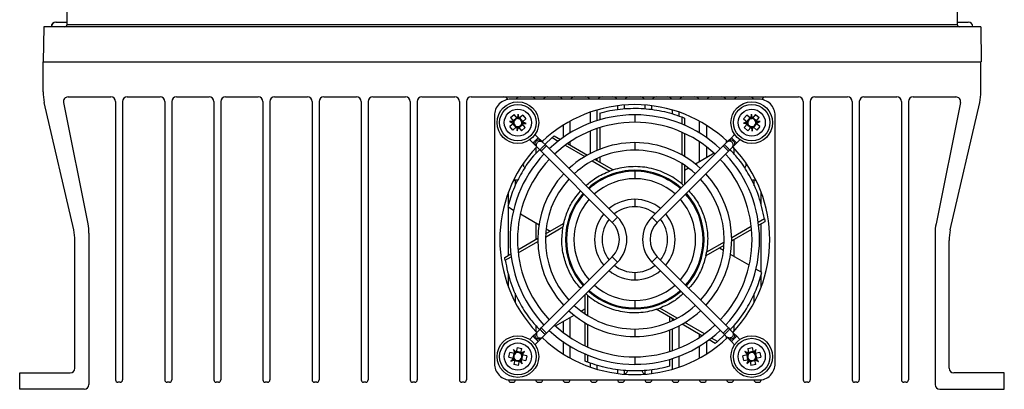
# Model space of a CAD drawing. Header units: millimetres. Extents: x 15336 to 16492, y 10123 to 11383.
# Tile 8 of 71: x 15911 to 16121, y 10310 to 10389. Entities that reach past the tile are written whole.
import ezdxf

# ---------------------------------------------------------------- set-up
doc = ezdxf.new("R2010")
doc.units = ezdxf.units.MM

msp = doc.modelspace()

# ---------------------------------------------------------------- linework, layer by layer
at = {"color": 7, "linetype": 'Continuous', "lineweight": 25}
for p, q in [((15920.94, 10387.8), (15922.62, 10484.03)), ((16109.56, 10484.03), (16111.24, 10387.8)), ((15918.55, 10388.31), (15918.59, 10388.31)), ((15918.59, 10388.31), (15920.94, 10388.31)), ((16111.24, 10388.31), (16113.59, 10388.31)), ((15915.93, 10387.31), (15915.8, 10379.81)), ((16116.25, 10387.31), (15915.93, 10387.31)), ((15920.94, 10387.8), (16111.24, 10387.8)), ((16116.25, 10387.31), (16116.38, 10379.81)), ((15915.8, 10379.81), (16116.3, 10379.81)), ((15915.8, 10373.36), (15915.8, 10379.81)), ((16116.38, 10379.81), (16116.3, 10379.81)), ((16116.3, 10373.36), (16116.3, 10379.81)), ((15921.13, 10372.31), (15930.3, 10372.31)), ((15933.8, 10372.31), (15940.8, 10372.31)), ((15944.3, 10372.31), (15951.3, 10372.31)), ((15954.8, 10372.31), (15961.8, 10372.31)), ((15965.3, 10372.31), (15972.3, 10372.31)), ((15975.8, 10372.31), (15982.8, 10372.31)), ((15986.3, 10372.31), (15993.3, 10372.31)), ((15996.8, 10372.31), (16003.8, 10372.31)), ((16007.3, 10372.31), (16077.3, 10372.31)), ((16068.84, 10371.82), (16015.76, 10371.82)), ((16080.8, 10372.31), (16087.8, 10372.31)), ((16091.3, 10372.31), (16098.3, 10372.31)), ((16101.8, 10372.31), (16110.96, 10372.31)), ((15922.34, 10343.88), (15916.05, 10371.11)), ((15920.15, 10371.11), (15925.4, 10345.18)), ((15931.3, 10371.31), (15931.3, 10311.81)), ((15932.8, 10371.31), (15932.8, 10311.81)), ((15941.8, 10371.31), (15941.8, 10311.81)), ((15943.3, 10371.31), (15943.3, 10311.81)), ((15952.3, 10371.31), (15952.3, 10311.81)), ((15953.8, 10371.31), (15953.8, 10311.81)), ((15962.8, 10371.31), (15962.8, 10311.81)), ((15964.3, 10371.31), (15964.3, 10311.81)), ((15973.3, 10371.31), (15973.3, 10311.81)), ((15974.8, 10371.31), (15974.8, 10311.81)), ((15983.8, 10371.31), (15983.8, 10311.81)), ((15985.3, 10371.31), (15985.3, 10311.81)), ((15994.3, 10371.31), (15994.3, 10311.81)), ((15995.8, 10371.31), (15995.8, 10311.81)), ((16004.8, 10371.31), (16004.8, 10311.81)), ((16006.3, 10371.31), (16006.3, 10311.81)), ((16034.29, 10367.25), (16034.29, 10369.53)), ((16038.62, 10370.43), (16038.62, 10369.64)), ((16040.12, 10369.73), (16040.12, 10370.58)), ((16044.45, 10370.58), (16044.45, 10369.69)), ((16045.95, 10369.55), (16045.95, 10370.43)), ((16050.28, 10369.54), (16050.28, 10368.61)), ((16078.3, 10371.31), (16078.3, 10311.81)), ((16079.8, 10371.31), (16079.8, 10311.81)), ((16088.8, 10371.31), (16088.8, 10311.81)), ((16090.3, 10371.31), (16090.3, 10311.81)), ((16099.3, 10371.31), (16099.3, 10311.81)), ((16100.8, 10371.31), (16100.8, 10311.81)), ((16111.94, 10371.11), (16106.7, 10345.18)), ((16109.75, 10343.88), (16116.04, 10371.11)), ((16012.29, 10368.35), (16012.29, 10315.27)), ((16015.7, 10367.88), (16016.48, 10368.55)), ((16015.7, 10367.88), (16016.37, 10367.1)), ((16017.05, 10367.89), (16016.27, 10367.22)), ((16017.15, 10367.77), (16016.48, 10368.55)), ((16017.36, 10368.6), (16017.15, 10367.77)), ((16017.36, 10367.72), (16017.36, 10368.6)), ((16017.59, 10367.74), (16017.36, 10368.6)), ((16018.36, 10368.41), (16017.59, 10367.74)), ((16018.38, 10367.06), (16017.71, 10367.84)), ((16018.26, 10366.96), (16019.03, 10367.63)), ((16018.36, 10368.41), (16019.03, 10367.63)), ((16028.46, 10364.6), (16028.46, 10367.13)), ((16032.79, 10369.05), (16032.79, 10366.72)), ((16034.82, 10368.87), (16034.82, 10367.41)), ((16042.3, 10368.48), (16042.3, 10366.88)), ((16051.78, 10368.19), (16051.78, 10369.06)), ((16052.33, 10368.03), (16052.33, 10366.52)), ((16052.9, 10367.8), (16052.9, 10366.28)), ((16056.11, 10364.62), (16056.11, 10367.14)), ((16065.56, 10367.63), (16066.23, 10368.41)), ((16065.56, 10367.63), (16066.34, 10366.96)), ((16066.89, 10367.84), (16066.22, 10367.06)), ((16067.01, 10367.74), (16066.23, 10368.41)), ((16067.24, 10368.6), (16067.01, 10367.74)), ((16067.23, 10367.72), (16067.24, 10368.6)), ((16067.45, 10367.77), (16067.24, 10368.6)), ((16068.11, 10368.55), (16067.45, 10367.77)), ((16068.33, 10367.22), (16067.55, 10367.89)), ((16068.11, 10368.55), (16068.89, 10367.88)), ((16068.23, 10367.1), (16068.89, 10367.88)), ((16072.3, 10315.27), (16072.3, 10368.35)), ((16016.37, 10367.1), (16015.52, 10367.02)), ((16015.52, 10367.02), (16016.34, 10366.66)), ((16016.39, 10366.88), (16015.52, 10367.02)), ((16016.34, 10366.66), (16015.56, 10366)), ((16016.23, 10365.22), (16015.56, 10366)), ((16016.22, 10366.56), (16016.89, 10365.78)), ((16016.23, 10365.22), (16017.01, 10365.88)), ((16017.01, 10365.88), (16017.15, 10365.03)), ((16017.23, 10365.91), (16017.15, 10365.03)), ((16017.15, 10365.03), (16017.45, 10365.85)), ((16017.45, 10365.85), (16018.11, 10365.08)), ((16017.55, 10365.73), (16018.33, 10366.4)), ((16018.89, 10365.75), (16018.11, 10365.08)), ((16018.2, 10366.74), (16019.08, 10366.61)), ((16018.23, 10366.52), (16019.08, 10366.61)), ((16018.89, 10365.75), (16018.23, 10366.52)), ((16019.08, 10366.61), (16018.26, 10366.96)), ((16026.96, 10366.25), (16026.96, 10363.62)), ((16034.29, 10360.92), (16034.29, 10365.56)), ((16034.82, 10365.74), (16034.82, 10361.13)), ((16057.61, 10366.27), (16057.61, 10363.64)), ((16066.34, 10366.96), (16065.51, 10366.7)), ((16066.39, 10366.75), (16065.51, 10366.7)), ((16065.51, 10366.7), (16066.37, 10366.52)), ((16066.37, 10366.52), (16065.7, 10365.75)), ((16066.48, 10365.08), (16065.7, 10365.75)), ((16066.27, 10366.4), (16067.05, 10365.73)), ((16066.48, 10365.08), (16067.15, 10365.85)), ((16067.15, 10365.85), (16067.36, 10365.02)), ((16067.36, 10365.91), (16067.36, 10365.02)), ((16067.36, 10365.02), (16067.59, 10365.88)), ((16067.59, 10365.88), (16068.36, 10365.22)), ((16067.71, 10365.78), (16068.38, 10366.56)), ((16068.2, 10366.88), (16069.08, 10367.02)), ((16069.08, 10367.02), (16068.23, 10367.1)), ((16068.26, 10366.66), (16069.08, 10367.02)), ((16069.03, 10366), (16068.26, 10366.66)), ((16069.03, 10366), (16068.36, 10365.22)), ((16020.52, 10362.46), (16019.83, 10363.15)), ((16020.96, 10364.28), (16021.65, 10363.59)), ((16021.65, 10363.59), (16022.33, 10362.91)), ((16022.63, 10362.61), (16022.63, 10362.92)), ((16024.61, 10363.61), (16023.1, 10362.14)), ((16024.61, 10363.61), (16025.92, 10362.85)), ((16025.09, 10363.99), (16026.41, 10363.23)), ((16032.79, 10365), (16032.79, 10360.22)), ((16052.33, 10364.78), (16052.33, 10359.94)), ((16052.9, 10364.52), (16052.9, 10359.61)), ((16061.94, 10362.58), (16061.94, 10362.95)), ((16062.94, 10363.59), (16062.27, 10362.91)), ((16062.94, 10363.59), (16063.64, 10364.28)), ((16064.77, 10363.15), (16064.08, 10362.46)), ((16021.2, 10361.78), (16020.52, 10362.46)), ((16021.13, 10361.41), (16021.13, 10360.23)), ((16021.47, 10361.51), (16021.2, 10361.78)), ((16022.06, 10360.92), (16021.47, 10361.51)), ((16022.29, 10360.69), (16022.06, 10360.92)), ((16023.42, 10361.82), (16022.29, 10360.69)), ((16022.33, 10362.91), (16022.6, 10362.64)), ((16022.6, 10362.64), (16023.19, 10362.05)), ((16023.19, 10362.05), (16023.42, 10361.82)), ((16023.42, 10361.82), (16038.62, 10346.62)), ((16027.42, 10361.98), (16031.62, 10359.56)), ((16027.93, 10362.35), (16032.19, 10359.89)), ((16028.46, 10362.05), (16028.46, 10362.71)), ((16042.3, 10362.53), (16042.3, 10360.93)), ((16045.97, 10346.62), (16061.18, 10361.82)), ((16056.11, 10358.42), (16056.11, 10362.73)), ((16057.61, 10361.66), (16057.61, 10359.29)), ((16061.18, 10361.82), (16061.41, 10362.05)), ((16062.31, 10360.69), (16061.18, 10361.82)), ((16062, 10362.64), (16061.41, 10362.05)), ((16062, 10362.64), (16062.27, 10362.91)), ((16062.54, 10360.92), (16062.31, 10360.69)), ((16062.54, 10360.92), (16063.13, 10361.51)), ((16063.4, 10361.78), (16063.13, 10361.51)), ((16063.4, 10361.78), (16064.08, 10362.46)), ((16063.44, 10361.44), (16063.44, 10360.18)), ((16037.49, 10345.49), (16022.29, 10360.69)), ((16033.83, 10358.95), (16037.7, 10356.71)), ((16034.29, 10358.68), (16034.29, 10359.17)), ((16034.82, 10359.4), (16034.82, 10358.37)), ((16062.31, 10360.69), (16047.11, 10345.49)), ((16059.28, 10360.25), (16055.29, 10357.95)), ((16033.22, 10358.63), (16036.97, 10356.47)), ((16052.33, 10358.09), (16052.33, 10353.75)), ((16052.9, 10357.72), (16052.9, 10353.55)), ((16053.79, 10357.08), (16052.9, 10356.57)), ((16016.8, 10353.42), (16016.8, 10354.55)), ((16042.3, 10356.42), (16042.3, 10354.82)), ((16067.8, 10353.28), (16067.8, 10354.55)), ((16015.3, 10349.37), (16015.3, 10351.98)), ((16042.3, 10350.42), (16042.3, 10348.82)), ((16069.3, 10349.09), (16069.3, 10351.98)), ((16015.13, 10348.86), (16016.39, 10348.13)), ((16015.3, 10338.47), (16015.3, 10348.77)), ((16017.84, 10347.3), (16021.83, 10345)), ((16037.49, 10345.49), (16038.62, 10346.62)), ((16045.97, 10346.62), (16047.11, 10345.49)), ((16070.02, 10346.24), (16068.71, 10345.48)), ((16021.13, 10345.4), (16021.13, 10341.83)), ((16023.19, 10342.36), (16026.94, 10344.53)), ((16023.22, 10343.04), (16027.09, 10345.28)), ((16023.32, 10344.13), (16024.22, 10343.62)), ((16067.21, 10344.61), (16063.01, 10342.19)), ((16067.27, 10343.99), (16063.01, 10341.53)), ((16070.11, 10345.63), (16068.79, 10344.86)), ((16069.3, 10334.86), (16069.3, 10345.16)), ((15925.6, 10343.2), (15925.6, 10310.81)), ((16017.33, 10339.64), (16021.58, 10342.1)), ((16106.5, 10343.2), (16106.5, 10310.81)), ((15922.6, 10314.31), (15922.6, 10341.63)), ((16017.39, 10339.01), (16021.59, 10341.44)), ((16061.37, 10340.58), (16057.5, 10338.35)), ((16061.4, 10341.26), (16057.65, 10339.1)), ((16061.27, 10339.49), (16060.38, 10340.01)), ((16063.44, 10341.77), (16063.44, 10338.24)), ((16109.5, 10314.31), (16109.5, 10341.63)), ((16014.49, 10338), (16015.81, 10338.76)), ((16014.58, 10337.39), (16015.89, 10338.15)), ((16022.29, 10322.93), (16037.49, 10338.14)), ((16038.62, 10337), (16037.49, 10338.14)), ((16047.11, 10338.14), (16045.97, 10337)), ((16047.11, 10338.14), (16062.31, 10322.93)), ((16066.75, 10336.33), (16062.77, 10338.63)), ((16038.62, 10337), (16023.42, 10321.8)), ((16061.18, 10321.8), (16045.97, 10337)), ((16015.3, 10331.65), (16015.3, 10334.53)), ((16042.3, 10334.8), (16042.3, 10333.2)), ((16069.47, 10334.76), (16068.2, 10335.49)), ((16069.3, 10331.65), (16069.3, 10334.25)), ((16016.8, 10328.32), (16016.8, 10330.35)), ((16031.69, 10325.91), (16031.69, 10330.08)), ((16032.27, 10325.54), (16032.27, 10329.87)), ((16067.8, 10328.32), (16067.8, 10330.2)), ((16042.3, 10328.81), (16042.3, 10327.21)), ((16051.37, 10324.99), (16047.62, 10327.16)), ((16025.32, 10323.37), (16029.31, 10325.68)), ((16028.46, 10320.92), (16028.46, 10325.19)), ((16030.8, 10326.54), (16031.69, 10327.06)), ((16050.77, 10324.68), (16046.9, 10326.91)), ((16049.78, 10324.22), (16049.78, 10325.25)), ((16021.13, 10323.48), (16021.13, 10322.21)), ((16022.06, 10322.7), (16022.29, 10322.93)), ((16022.29, 10322.93), (16023.42, 10321.8)), ((16026.96, 10324.32), (16026.96, 10321.99)), ((16031.69, 10319.1), (16031.69, 10324.02)), ((16032.27, 10318.84), (16032.27, 10323.69)), ((16050.28, 10324.96), (16050.28, 10324.44)), ((16051.78, 10318.61), (16051.78, 10323.39)), ((16056.66, 10321.27), (16052.41, 10323.73)), ((16057.18, 10321.64), (16052.98, 10324.06)), ((16061.18, 10321.8), (16062.31, 10322.93)), ((16062.31, 10322.93), (16062.54, 10322.7)), ((16063.44, 10323.37), (16063.44, 10322.18)), ((16019.83, 10320.47), (16020.52, 10321.17)), ((16021.2, 10321.84), (16020.52, 10321.17)), ((16021.2, 10321.84), (16021.47, 10322.11)), ((16022.06, 10322.7), (16021.47, 10322.11)), ((16022.6, 10320.98), (16022.33, 10320.71)), ((16022.6, 10320.98), (16023.19, 10321.57)), ((16022.63, 10320.71), (16022.63, 10321.01)), ((16023.42, 10321.8), (16023.19, 10321.57)), ((16042.3, 10322.7), (16042.3, 10321.1)), ((16049.78, 10317.89), (16049.78, 10322.49)), ((16050.28, 10322.7), (16050.28, 10318.05)), ((16056.11, 10320.9), (16056.11, 10321.6)), ((16059.99, 10320.02), (16061.5, 10321.48)), ((16061.41, 10321.57), (16061.18, 10321.8)), ((16062, 10320.98), (16061.41, 10321.57)), ((16061.94, 10320.68), (16061.94, 10321.04)), ((16062.27, 10320.71), (16062, 10320.98)), ((16062.54, 10322.7), (16063.13, 10322.11)), ((16063.13, 10322.11), (16063.4, 10321.84)), ((16063.4, 10321.84), (16064.08, 10321.17)), ((16064.08, 10321.17), (16064.77, 10320.47)), ((16017.14, 10318.73), (16016.95, 10317.72)), ((16017.14, 10318.73), (16018.15, 10318.53)), ((16021.65, 10320.03), (16020.96, 10319.34)), ((16021.65, 10320.03), (16022.33, 10320.71)), ((16026.96, 10320), (16026.96, 10317.38)), ((16028.46, 10316.5), (16028.46, 10319.02)), ((16056.11, 10316.48), (16056.11, 10319)), ((16057.61, 10319.98), (16057.61, 10317.36)), ((16059.5, 10319.63), (16058.18, 10320.4)), ((16059.99, 10320.02), (16058.68, 10320.77)), ((16062.94, 10320.03), (16062.27, 10320.71)), ((16063.64, 10319.34), (16062.94, 10320.03)), ((16066.44, 10318.53), (16067.45, 10318.73)), ((16067.65, 10317.72), (16067.45, 10318.73)), ((16015.38, 10316.66), (16015.58, 10317.67)), ((16015.38, 10316.66), (16016.39, 10316.46)), ((16016.58, 10317.47), (16015.58, 10317.67)), ((16016.43, 10317.5), (16016.23, 10316.49)), ((16016.35, 10318.33), (16016.58, 10317.47)), ((16016.79, 10317.56), (16016.35, 10318.33)), ((16016.95, 10317.72), (16016.35, 10318.33)), ((16017.99, 10317.68), (16016.98, 10317.88)), ((16017.96, 10317.53), (16018.15, 10318.53)), ((16018.74, 10317.88), (16017.96, 10317.53)), ((16018.05, 10317.32), (16018.74, 10317.88)), ((16018.17, 10316.12), (16018.36, 10317.13)), ((16018.2, 10317.16), (16018.74, 10317.88)), ((16019.21, 10316.97), (16018.2, 10317.16)), ((16019.21, 10316.97), (16019.02, 10315.96)), ((16031.69, 10315.82), (16031.69, 10317.35)), ((16032.27, 10315.6), (16032.27, 10317.11)), ((16042.3, 10316.75), (16042.3, 10315.15)), ((16051.78, 10314.56), (16051.78, 10316.89)), ((16066.39, 10317.16), (16065.38, 10316.97)), ((16065.58, 10315.96), (16065.38, 10316.97)), ((16066.64, 10317.53), (16065.86, 10317.88)), ((16065.86, 10317.88), (16066.39, 10317.16)), ((16066.55, 10317.32), (16065.86, 10317.88)), ((16066.23, 10317.13), (16066.43, 10316.12)), ((16066.44, 10318.53), (16066.64, 10317.53)), ((16067.62, 10317.88), (16066.61, 10317.68)), ((16068.24, 10318.33), (16067.65, 10317.72)), ((16067.8, 10317.56), (16068.24, 10318.33)), ((16068.01, 10317.47), (16068.24, 10318.33)), ((16069.02, 10317.67), (16068.01, 10317.47)), ((16068.36, 10316.49), (16068.17, 10317.5)), ((16068.2, 10316.46), (16069.21, 10316.66)), ((16069.02, 10317.67), (16069.21, 10316.66)), ((16016.39, 10316.46), (16015.8, 10315.82)), ((16016.55, 10316.31), (16015.8, 10315.82)), ((16015.8, 10315.82), (16016.64, 10316.1)), ((16016.64, 10316.1), (16016.44, 10315.09)), ((16017.45, 10314.9), (16016.44, 10315.09)), ((16016.61, 10315.94), (16017.62, 10315.75)), ((16017.45, 10314.9), (16017.65, 10315.91)), ((16017.65, 10315.91), (16018.24, 10315.29)), ((16017.8, 10316.06), (16018.24, 10315.29)), ((16018.24, 10315.29), (16018.01, 10316.15)), ((16018.01, 10316.15), (16019.02, 10315.96)), ((16032.79, 10315.45), (16032.79, 10314.58)), ((16034.29, 10314.1), (16034.29, 10315.02)), ((16049.78, 10314.76), (16049.78, 10316.22)), ((16050.28, 10316.37), (16050.28, 10314.09)), ((16065.58, 10315.96), (16066.58, 10316.15)), ((16066.58, 10316.15), (16066.28, 10315.34)), ((16066.79, 10316.06), (16066.28, 10315.34)), ((16066.28, 10315.34), (16066.95, 10315.91)), ((16066.95, 10315.91), (16067.14, 10314.9)), ((16066.98, 10315.75), (16067.99, 10315.94)), ((16068.15, 10315.09), (16067.14, 10314.9)), ((16068.15, 10315.09), (16067.96, 10316.1)), ((16067.96, 10316.1), (16068.74, 10315.75)), ((16068.05, 10316.3), (16068.74, 10315.75)), ((16068.74, 10315.75), (16068.2, 10316.46)), ((15910.8, 10309.81), (15910.8, 10313.31)), ((15910.8, 10313.31), (15921.6, 10313.31)), ((16038.62, 10314.08), (16038.62, 10313.2)), ((16040.12, 10313.08), (16040.12, 10313.93)), ((16044.45, 10313.89), (16044.45, 10313.08)), ((16045.95, 10313.19), (16045.95, 10313.98)), ((16121.3, 10313.31), (16110.5, 10313.31)), ((16121.3, 10309.81), (16121.3, 10313.31)), ((15932.3, 10311.31), (15931.8, 10311.31)), ((15942.8, 10311.31), (15942.3, 10311.31)), ((15953.3, 10311.31), (15952.8, 10311.31)), ((15963.8, 10311.31), (15963.3, 10311.31)), ((15974.3, 10311.31), (15973.8, 10311.31)), ((15984.8, 10311.31), (15984.3, 10311.31)), ((15995.3, 10311.31), (15994.8, 10311.31)), ((16005.8, 10311.31), (16005.3, 10311.31)), ((16015.76, 10311.81), (16068.84, 10311.81)), ((16015.8, 10311.31), (16016.3, 10311.31)), ((16021.63, 10311.31), (16022.13, 10311.31)), ((16027.46, 10311.31), (16027.96, 10311.31)), ((16033.29, 10311.31), (16033.79, 10311.31)), ((16039.12, 10311.31), (16039.62, 10311.31)), ((16044.95, 10311.31), (16045.45, 10311.31)), ((16050.78, 10311.31), (16051.28, 10311.31)), ((16056.61, 10311.31), (16057.11, 10311.31)), ((16062.44, 10311.31), (16062.94, 10311.31)), ((16068.3, 10311.31), (16068.8, 10311.31)), ((16079.3, 10311.31), (16078.8, 10311.31)), ((16089.8, 10311.31), (16089.3, 10311.31)), ((16100.3, 10311.31), (16099.8, 10311.31)), ((15924.6, 10309.81), (15910.8, 10309.81)), ((16107.5, 10309.81), (16121.3, 10309.81))]:
    msp.add_line(p, q, dxfattribs=at)
for centre, radius in [((16017.3, 10366.81), 4.45), ((16017.3, 10366.81), 3.9), ((16017.3, 10366.81), 2.9), ((16067.3, 10366.81), 4.45), ((16067.3, 10366.81), 3.9), ((16067.3, 10366.81), 2.9), ((16017.3, 10316.81), 4.45), ((16067.3, 10316.81), 4.45), ((16017.3, 10316.81), 3.9), ((16017.3, 10316.81), 2.9), ((16067.3, 10316.81), 3.9), ((16067.3, 10316.81), 2.9)]:
    msp.add_circle(centre, radius, dxfattribs=at)
for centre, radius, start, end in [((15918.55, 10387.31), 1, 90, 180), ((15918.59, 10387.31), 1, 90, 180), ((16113.59, 10387.31), 1, 0, 90), ((15920.44, 10387.81), 0.5, 270, 359), ((16111.74, 10387.81), 0.5, 181, 270), ((15925.8, 10373.36), 10, 180, 193.0009), ((15921.13, 10371.31), 1, 90, 191.435), ((15930.3, 10371.31), 1, 0, 90), ((15933.8, 10371.31), 1, 90, 180), ((15940.8, 10371.31), 1, 0, 90), ((15944.3, 10371.31), 1, 90, 180), ((15951.3, 10371.31), 1, 0, 90), ((15954.8, 10371.31), 1, 90, 180), ((15961.8, 10371.31), 1, 0, 90), ((15965.3, 10371.31), 1, 90, 180), ((15972.3, 10371.31), 1, 0, 90), ((15975.8, 10371.31), 1, 90, 180), ((15982.8, 10371.31), 1, 0, 90), ((15986.3, 10371.31), 1, 90, 180), ((15993.3, 10371.31), 1, 0, 90), ((15996.8, 10371.31), 1, 90, 180), ((16003.8, 10371.31), 1, 0, 90), ((16007.3, 10371.31), 1, 90, 180), ((16014.3, 10371.31), 1, 27.1934, 90), ((16017.8, 10371.31), 1, 90, 149.7352), ((16020.13, 10371.31), 1, 30.2648, 90), ((16023.63, 10371.31), 1, 90, 149.7352), ((16025.96, 10371.31), 1, 30.2648, 90), ((16029.46, 10371.31), 1, 90, 149.7352), ((16031.79, 10371.31), 1, 30.2648, 90), ((16035.29, 10371.31), 1, 90, 149.7352), ((16037.62, 10371.31), 1, 30.2648, 90), ((16041.12, 10371.31), 1, 90, 149.7352), ((16043.45, 10371.31), 1, 30.2648, 90), ((16046.95, 10371.31), 1, 90, 149.7352), ((16049.28, 10371.31), 1, 30.2648, 90), ((16052.78, 10371.31), 1, 90, 149.7352), ((16055.11, 10371.31), 1, 30.2648, 90), ((16058.61, 10371.31), 1, 90, 149.7352), ((16060.94, 10371.31), 1, 30.2648, 90), ((16064.44, 10371.31), 1, 90, 149.7352), ((16066.8, 10371.31), 1, 30.2648, 90), ((16070.3, 10371.31), 1, 90, 152.8066), ((16077.3, 10371.31), 1, 0, 90), ((16080.8, 10371.31), 1, 90, 180), ((16087.8, 10371.31), 1, 0, 90), ((16091.3, 10371.31), 1, 90, 180), ((16098.3, 10371.31), 1, 0, 90), ((16101.8, 10371.31), 1, 90, 180), ((16110.96, 10371.31), 1, 348.565, 90), ((16106.3, 10373.36), 10, 346.9991, 0), ((16042.3, 10341.81), 28.85, 90, 133.411), ((16042.3, 10341.81), 28.85, 46.589, 90), ((16017.3, 10366.81), 0.851, 93.5316, 168.0138), ((16017.3, 10366.81), 0.851, 78.0138, 93.5316), ((16017.3, 10366.81), 0.851, 3.5316, 78.0138), ((16042.3, 10341.81), 26.67, 90, 133.2808), ((16042.3, 10341.81), 26.67, 46.7192, 90), ((16067.3, 10366.81), 0.851, 101.9862, 176.4684), ((16067.3, 10366.81), 0.851, 86.4684, 101.9862), ((16067.3, 10366.81), 0.851, 11.9862, 86.4684), ((16017.3, 10366.81), 0.851, 168.0138, 183.5316), ((16017.3, 10366.81), 0.851, 183.5316, 258.0138), ((16017.3, 10366.81), 0.851, 258.0138, 273.5316), ((16017.3, 10366.81), 0.851, 273.5316, 348.0138), ((16017.3, 10366.81), 0.851, 348.0138, 3.5316), ((16042.3, 10341.81), 25.07, 90, 133.171), ((16042.3, 10341.81), 25.07, 46.829, 90), ((16067.3, 10366.81), 0.851, 176.4684, 191.9862), ((16067.3, 10366.81), 0.851, 191.9862, 266.4684), ((16067.3, 10366.81), 0.851, 266.4684, 281.9862), ((16067.3, 10366.81), 0.851, 281.9862, 356.4684), ((16067.3, 10366.81), 0.851, 356.4684, 11.9862), ((16042.3, 10341.81), 28.85, 136.589, 223.411), ((16042.3, 10341.81), 20.72, 90, 132.7867), ((16042.3, 10341.81), 19.12, 90, 132.6014), ((16042.3, 10341.81), 20.72, 47.2133, 90), ((16042.3, 10341.81), 19.12, 47.3986, 90), ((16042.3, 10341.81), 28.85, 316.589, 43.411), ((16042.3, 10341.81), 26.67, 136.7192, 223.2808), ((16042.3, 10341.81), 25.07, 136.829, 223.171), ((16042.3, 10341.81), 25.07, 316.829, 43.171), ((16042.3, 10341.81), 26.66, 316.7192, 43.2808), ((16042.3, 10341.81), 14.81, 90, 131.9045), ((16042.3, 10341.81), 14.81, 48.0955, 90), ((16042.3, 10341.81), 20.72, 137.2133, 222.7867), ((16042.3, 10341.81), 19.12, 137.3986, 222.6014), ((16042.3, 10341.81), 14.61, 90, 131.86), ((16042.3, 10341.81), 13.01, 90, 131.4732), ((16042.3, 10341.81), 14.61, 48.14, 90), ((16042.3, 10341.81), 13.01, 48.5268, 90), ((16042.3, 10341.81), 19.11, 317.3986, 42.6014), ((16042.3, 10341.81), 20.71, 317.2133, 42.7867), ((16042.3, 10341.81), 14.81, 138.0955, 221.9045), ((16042.3, 10341.81), 14.61, 138.14, 221.86), ((16042.3, 10341.81), 13.01, 138.5268, 221.4732), ((16042.3, 10341.81), 8.61, 90, 129.6687), ((16042.3, 10341.81), 8.61, 50.3313, 90), ((16042.3, 10341.81), 13, 318.5268, 41.4732), ((16042.3, 10341.81), 14.6, 318.14, 41.86), ((16042.3, 10341.81), 14.81, 318.0955, 41.9045), ((16042.3, 10341.81), 7.01, 90, 128.447), ((16042.3, 10341.81), 7.01, 51.553, 90), ((16042.3, 10341.81), 8.61, 140.3313, 219.6687), ((16042.3, 10341.81), 7.01, 141.553, 218.447), ((16033.81, 10341.81), 6.8, 315, 45), ((16050.78, 10341.81), 6.8, 135, 225), ((16042.3, 10341.81), 7.01, 321.553, 38.447), ((16042.3, 10341.81), 8.61, 320.3313, 39.6687), ((15915.6, 10343.2), 10, 0, 11.435), ((16033.81, 10341.81), 5.2, 315, 45), ((16050.78, 10341.81), 5.2, 135, 225), ((16116.5, 10343.2), 10, 168.565, 180), ((15912.6, 10341.63), 10, 0, 13.0009), ((16119.5, 10341.63), 10, 166.9991, 180), ((16042.3, 10341.81), 7.01, 231.553, 270), ((16042.3, 10341.81), 7.01, 270, 308.447), ((16042.3, 10341.81), 8.61, 230.3313, 270), ((16042.3, 10341.81), 8.61, 270, 309.6687), ((16042.3, 10341.81), 13.01, 228.5268, 270), ((16042.3, 10341.81), 13, 270, 311.4732), ((16042.3, 10341.81), 14.81, 228.0955, 311.9045), ((16042.3, 10341.81), 14.6, 228.14, 270), ((16042.3, 10341.81), 14.6, 270, 311.86), ((16042.3, 10341.81), 19.12, 227.3986, 270), ((16042.3, 10341.81), 19.11, 270, 312.6014), ((16042.3, 10341.81), 20.72, 227.2133, 270), ((16042.3, 10341.81), 20.71, 270, 312.7867), ((16042.3, 10341.81), 25.07, 226.829, 270), ((16042.3, 10341.81), 25.06, 270, 313.171), ((16042.3, 10341.81), 28.85, 226.589, 313.411), ((16042.3, 10341.81), 26.67, 226.7192, 270), ((16042.3, 10341.81), 26.66, 270, 313.2808), ((16017.3, 10316.81), 0.851, 131.9033, 206.3856), ((16017.3, 10316.81), 0.851, 116.3856, 131.9033), ((16017.3, 10316.81), 0.851, 41.9033, 116.3856), ((16017.3, 10316.81), 0.851, 311.9033, 26.3856), ((16017.3, 10316.81), 0.851, 26.3856, 41.9033), ((16067.3, 10316.81), 0.851, 153.6144, 228.0967), ((16067.3, 10316.81), 0.851, 138.0967, 153.6144), ((16067.3, 10316.81), 0.851, 63.6144, 138.0967), ((16067.3, 10316.81), 0.851, 48.0967, 63.6144), ((16067.3, 10316.81), 0.851, 333.6144, 48.0967), ((16017.3, 10316.81), 0.851, 206.3856, 221.9033), ((16017.3, 10316.81), 0.851, 221.9033, 296.3856), ((16017.3, 10316.81), 0.851, 296.3856, 311.9033), ((16067.3, 10316.81), 0.851, 228.0967, 243.6144), ((16067.3, 10316.81), 0.851, 243.6144, 318.0967), ((16067.3, 10316.81), 0.851, 318.0967, 333.6144), ((15921.6, 10314.31), 1, 270, 0), ((16110.5, 10314.31), 1, 180, 270), ((15924.6, 10310.81), 1, 270, 0), ((15931.8, 10311.81), 0.5, 180, 270), ((15932.3, 10311.81), 0.5, 270, 0), ((15942.3, 10311.81), 0.5, 180, 270), ((15942.8, 10311.81), 0.5, 270, 0), ((15952.8, 10311.81), 0.5, 180, 270), ((15953.3, 10311.81), 0.5, 270, 0), ((15963.3, 10311.81), 0.5, 180, 270), ((15963.8, 10311.81), 0.5, 270, 0), ((15973.8, 10311.81), 0.5, 180, 270), ((15974.3, 10311.81), 0.5, 270, 0), ((15984.3, 10311.81), 0.5, 180, 270), ((15984.8, 10311.81), 0.5, 270, 0), ((15994.8, 10311.81), 0.5, 180, 270), ((15995.3, 10311.81), 0.5, 270, 0), ((16005.3, 10311.81), 0.5, 180, 270), ((16005.8, 10311.81), 0.5, 270, 0), ((16015.8, 10311.81), 0.5, 180, 270), ((16016.3, 10311.81), 0.5, 270, 359.5413), ((16021.63, 10311.81), 0.5, 180.4587, 270), ((16022.13, 10311.81), 0.5, 270, 359.5413), ((16027.46, 10311.81), 0.5, 180.4587, 270), ((16027.96, 10311.81), 0.5, 270, 359.5413), ((16033.29, 10311.81), 0.5, 180.4587, 270), ((16033.79, 10311.81), 0.5, 270, 359.5413), ((16039.12, 10311.81), 0.5, 180.4587, 270), ((16039.62, 10311.81), 0.5, 270, 359.5413), ((16044.95, 10311.81), 0.5, 180.4587, 270), ((16045.45, 10311.81), 0.5, 270, 359.5413), ((16050.78, 10311.81), 0.5, 180.4587, 270), ((16051.28, 10311.81), 0.5, 270, 359.5413), ((16056.61, 10311.81), 0.5, 180, 270), ((16057.11, 10311.81), 0.5, 270, 0), ((16062.44, 10311.81), 0.5, 180, 270), ((16062.94, 10311.81), 0.5, 270, 0), ((16068.3, 10311.81), 0.5, 180.4587, 270), ((16068.8, 10311.81), 0.5, 270, 0), ((16078.8, 10311.81), 0.5, 180, 270), ((16079.3, 10311.81), 0.5, 270, 0), ((16089.3, 10311.81), 0.5, 180, 270), ((16089.8, 10311.81), 0.5, 270, 0), ((16099.8, 10311.81), 0.5, 180, 270), ((16100.3, 10311.81), 0.5, 270, 0), ((16107.5, 10310.81), 1, 180, 270)]:
    msp.add_arc(centre, radius, start, end, dxfattribs=at)
for centre, major_axis, start_param, end_param in [((16017.02, 10366.88), (0.917, -0.229), 1.431519, 1.666978), ((16017.56, 10366.88), (0.867, 0.232), 1.292514, 1.5433), ((16067.03, 10366.88), (0.867, -0.232), 1.598292, 1.849078), ((16067.58, 10366.88), (0.917, 0.229), 1.474615, 1.710074), ((16017.19, 10366.56), (0.357, 0.824), 1.598292, 1.849078), ((16017.27, 10367.1), (-0.092, 0.941), 1.474615, 1.710074), ((16017.02, 10366.77), (0.915, 0.146), 4.54932, 4.790386), ((16017.56, 10366.72), (0.859, -0.313), 4.67913, 4.924313), ((16017.41, 10367.06), (0.357, 0.824), 4.739885, 4.990671), ((16017.33, 10366.53), (-0.092, 0.941), 4.616208, 4.851666), ((16067.21, 10367.08), (-0.279, 0.884), 1.407727, 1.648793), ((16067.24, 10366.54), (0.184, 0.896), 1.537537, 1.78272), ((16067.02, 10366.74), (0.917, 0.229), 4.616208, 4.851666), ((16067.56, 10366.74), (0.867, -0.232), 4.739885, 4.990671), ((16067.33, 10367.1), (0.092, 0.941), 4.573111, 4.80857), ((16067.41, 10366.56), (-0.357, 0.824), 4.434107, 4.684893), ((16017.03, 10316.74), (0.867, 0.231), 1.598292, 1.849078), ((16017.5, 10317.01), (0.681, 0.656), 1.474615, 1.710074), ((16017.18, 10317.07), (-0.39, 0.861), 4.573111, 4.80857), ((16017.52, 10316.65), (0.72, -0.536), 1.292514, 1.5433), ((16067.08, 10316.65), (0.72, 0.536), 1.598292, 1.849078), ((16067.42, 10317.07), (0.39, 0.861), 1.474615, 1.710074), ((16067.09, 10317.01), (0.681, -0.656), 1.431519, 1.666978), ((16067.56, 10316.74), (0.867, -0.231), 1.292514, 1.5433), ((16017.09, 10317), (0.683, -0.627), 4.54932, 4.790386), ((16017.38, 10316.55), (-0.287, 0.868), 1.537537, 1.78272), ((16017.09, 10316.61), (0.681, 0.656), 4.616208, 4.851666), ((16017.56, 10316.88), (0.867, 0.231), 4.739885, 4.990671), ((16067.03, 10316.91), (0.866, -0.33), 4.54932, 4.790386), ((16067.48, 10316.6), (-0.588, 0.7), 1.537537, 1.78272), ((16067.18, 10316.55), (0.39, 0.861), 4.616208, 4.851666), ((16067.52, 10316.98), (0.72, 0.536), 4.739885, 4.990671)]:
    msp.add_ellipse(centre, major_axis=major_axis, ratio=0.953027, start_param=start_param, end_param=end_param, dxfattribs=at)
for points, knots in [([(16015.76, 10371.82), (16015.35, 10371.82), (16014.91, 10371.74), (16014.05, 10371.41), (16013.65, 10371.14), (16012.97, 10370.46), (16012.71, 10370.06), (16012.37, 10369.2), (16012.29, 10368.76), (16012.29, 10368.35)], [0, 0, 0, 0, 0.25, 0.25, 0.5, 0.5, 0.75, 0.75, 1, 1, 1, 1]), ([(16072.3, 10368.35), (16072.3, 10368.76), (16072.23, 10369.2), (16071.89, 10370.06), (16071.63, 10370.46), (16070.95, 10371.14), (16070.54, 10371.41), (16069.69, 10371.74), (16069.25, 10371.82), (16068.84, 10371.82)], [0, 0, 0, 0, 0.25, 0.25, 0.5, 0.5, 0.75, 0.75, 1, 1, 1, 1]), ([(16034.82, 10368.87), (16036.23, 10369.26), (16037.68, 10369.54), (16040.64, 10369.87), (16042.14, 10369.92), (16045.14, 10369.78), (16046.63, 10369.59), (16049.54, 10368.97), (16050.96, 10368.55), (16052.33, 10368.03)], [0, 0, 0, 0, 0.25, 0.25, 0.5, 0.5, 0.75, 0.75, 1, 1, 1, 1]), ([(16020.52, 10362.46), (16020.52, 10362.46), (16020.53, 10362.47), (16020.59, 10362.53), (16020.63, 10362.57), (16020.74, 10362.68), (16020.81, 10362.75), (16020.95, 10362.89), (16021.02, 10362.96), (16021.15, 10363.09), (16021.22, 10363.16), (16021.36, 10363.3), (16021.43, 10363.37), (16021.54, 10363.48), (16021.58, 10363.52), (16021.64, 10363.58), (16021.65, 10363.59), (16021.65, 10363.59)], [0, 0, 0, 0, 0.125, 0.125, 0.25, 0.25, 0.375, 0.375, 0.5, 0.5, 0.625, 0.625, 0.75, 0.75, 0.875, 0.875, 1, 1, 1, 1]), ([(16021.2, 10361.78), (16021.13, 10361.84), (16021.08, 10361.92), (16021, 10362.11), (16020.98, 10362.22), (16020.98, 10362.44), (16021.01, 10362.54), (16021.1, 10362.74), (16021.16, 10362.82), (16021.29, 10362.95), (16021.37, 10363.01), (16021.57, 10363.1), (16021.67, 10363.13), (16021.89, 10363.13), (16022, 10363.11), (16022.19, 10363.03), (16022.27, 10362.98), (16022.33, 10362.91)], [0, 0, 0, 0, 0.125, 0.125, 0.25, 0.25, 0.375, 0.375, 0.5, 0.5, 0.625, 0.625, 0.75, 0.75, 0.875, 0.875, 1, 1, 1, 1]), ([(16062.27, 10362.91), (16062.33, 10362.98), (16062.41, 10363.03), (16062.6, 10363.11), (16062.7, 10363.13), (16062.92, 10363.13), (16063.03, 10363.1), (16063.22, 10363.01), (16063.3, 10362.95), (16063.44, 10362.82), (16063.5, 10362.74), (16063.58, 10362.54), (16063.61, 10362.44), (16063.61, 10362.22), (16063.59, 10362.11), (16063.52, 10361.92), (16063.46, 10361.84), (16063.4, 10361.78)], [0, 0, 0, 0, 0.125, 0.125, 0.25, 0.25, 0.375, 0.375, 0.5, 0.5, 0.625, 0.625, 0.75, 0.75, 0.875, 0.875, 1, 1, 1, 1]), ([(16064.08, 10362.46), (16064.08, 10362.46), (16064.06, 10362.47), (16064.01, 10362.53), (16063.97, 10362.57), (16063.86, 10362.68), (16063.79, 10362.75), (16063.65, 10362.89), (16063.58, 10362.96), (16063.44, 10363.09), (16063.37, 10363.16), (16063.23, 10363.3), (16063.17, 10363.37), (16063.06, 10363.48), (16063.01, 10363.52), (16062.96, 10363.58), (16062.94, 10363.59), (16062.94, 10363.59)], [0, 0, 0, 0, 0.125, 0.125, 0.25, 0.25, 0.375, 0.375, 0.5, 0.5, 0.625, 0.625, 0.75, 0.75, 0.875, 0.875, 1, 1, 1, 1]), ([(16021.95, 10361.03), (16021.64, 10360.74), (16020.1, 10359.29), (16018.24, 10356.42), (16016.26, 10352.63), (16015.5, 10350.11), (16015.13, 10348.86)], [0, 0, 0, 0, 0.087912, 0.44488, 0.725316, 1, 1, 1, 1]), ([(16021.47, 10361.51), (16021.4, 10361.57), (16021.35, 10361.65), (16021.27, 10361.84), (16021.25, 10361.95), (16021.25, 10362.17), (16021.28, 10362.27), (16021.37, 10362.47), (16021.43, 10362.55), (16021.56, 10362.68), (16021.64, 10362.74), (16021.84, 10362.83), (16021.94, 10362.86), (16022.16, 10362.86), (16022.27, 10362.84), (16022.46, 10362.76), (16022.54, 10362.71), (16022.6, 10362.64)], [0, 0, 0, 0, 0.125, 0.125, 0.25, 0.25, 0.375, 0.375, 0.5, 0.5, 0.625, 0.625, 0.75, 0.75, 0.875, 0.875, 1, 1, 1, 1]), ([(16022.06, 10360.92), (16022.05, 10360.93), (16022.05, 10360.95), (16022.09, 10361.02), (16022.13, 10361.07), (16022.22, 10361.2), (16022.28, 10361.27), (16022.42, 10361.42), (16022.49, 10361.49), (16022.62, 10361.62), (16022.69, 10361.69), (16022.84, 10361.83), (16022.91, 10361.89), (16023.04, 10361.99), (16023.09, 10362.02), (16023.16, 10362.06), (16023.18, 10362.06), (16023.19, 10362.05)], [0, 0, 0, 0, 0.125, 0.125, 0.25, 0.25, 0.375, 0.375, 0.5, 0.5, 0.625, 0.625, 0.75, 0.75, 0.875, 0.875, 1, 1, 1, 1]), ([(16061.41, 10362.05), (16061.41, 10362.06), (16061.43, 10362.06), (16061.51, 10362.02), (16061.56, 10361.99), (16061.68, 10361.89), (16061.76, 10361.83), (16061.9, 10361.69), (16061.98, 10361.62), (16062.11, 10361.49), (16062.18, 10361.42), (16062.31, 10361.27), (16062.37, 10361.2), (16062.47, 10361.07), (16062.5, 10361.02), (16062.54, 10360.95), (16062.54, 10360.93), (16062.54, 10360.92)], [0, 0, 0, 0, 0.125, 0.125, 0.25, 0.25, 0.375, 0.375, 0.5, 0.5, 0.625, 0.625, 0.75, 0.75, 0.875, 0.875, 1, 1, 1, 1]), ([(16063.13, 10361.51), (16063.19, 10361.57), (16063.25, 10361.65), (16063.32, 10361.84), (16063.34, 10361.95), (16063.34, 10362.17), (16063.31, 10362.27), (16063.23, 10362.47), (16063.17, 10362.55), (16063.03, 10362.68), (16062.95, 10362.74), (16062.76, 10362.83), (16062.65, 10362.86), (16062.43, 10362.86), (16062.33, 10362.84), (16062.14, 10362.76), (16062.06, 10362.71), (16062, 10362.64)], [0, 0, 0, 0, 0.125, 0.125, 0.25, 0.25, 0.375, 0.375, 0.5, 0.5, 0.625, 0.625, 0.75, 0.75, 0.875, 0.875, 1, 1, 1, 1]), ([(16070.02, 10346.24), (16069.67, 10347.86), (16068.97, 10351.16), (16067, 10355.35), (16064.88, 10358.67), (16063.32, 10360.35), (16062.67, 10361.05)], [0, 0, 0, 0, 0.292526, 0.593223, 0.829452, 1, 1, 1, 1]), ([(16018.6, 10358.27), (16018.55, 10358.19), (16018.5, 10358.1), (16018.46, 10357.88), (16018.46, 10357.77), (16018.51, 10357.54), (16018.56, 10357.44), (16018.69, 10357.27), (16018.77, 10357.2), (16018.85, 10357.15)], [0, 0, 0, 0, 0.25, 0.25, 0.5, 0.5, 0.75, 0.75, 1, 1, 1, 1]), ([(16052.33, 10353.75), (16051.37, 10354.55), (16050.29, 10355.26), (16047.95, 10356.4), (16046.69, 10356.84), (16044.09, 10357.36), (16042.76, 10357.45), (16040.16, 10357.31), (16038.88, 10357.08), (16037.7, 10356.71)], [0, 0, 0, 0, 0.25, 0.25, 0.5, 0.5, 0.75, 0.75, 1, 1, 1, 1]), ([(16065.74, 10357.15), (16065.83, 10357.2), (16065.91, 10357.27), (16066.04, 10357.44), (16066.09, 10357.54), (16066.14, 10357.77), (16066.14, 10357.88), (16066.09, 10358.1), (16066.05, 10358.19), (16065.99, 10358.27)], [0, 0, 0, 0, 0.25, 0.25, 0.5, 0.5, 0.75, 0.75, 1, 1, 1, 1]), ([(16017.29, 10354.45), (16017.21, 10354.5), (16017.11, 10354.53), (16016.89, 10354.56), (16016.78, 10354.55), (16016.56, 10354.48), (16016.46, 10354.42), (16016.3, 10354.28), (16016.24, 10354.19), (16016.2, 10354.11)], [0, 0, 0, 0, 0.25, 0.25, 0.5, 0.5, 0.75, 0.75, 1, 1, 1, 1]), ([(16031.9, 10353.34), (16032.56, 10353.93), (16034.07, 10355.26), (16035.93, 10356.03), (16036.97, 10356.47)], [0, 0, 0, 0, 0.440215, 1, 1, 1, 1]), ([(16068.4, 10354.11), (16068.36, 10354.19), (16068.3, 10354.28), (16068.13, 10354.42), (16068.03, 10354.48), (16067.82, 10354.55), (16067.7, 10354.56), (16067.48, 10354.53), (16067.38, 10354.5), (16067.3, 10354.45)], [0, 0, 0, 0, 0.25, 0.25, 0.5, 0.5, 0.75, 0.75, 1, 1, 1, 1]), ([(16052.33, 10353.75), (16052.44, 10353.66), (16052.58, 10353.54), (16052.71, 10353.42), (16052.74, 10353.39)], [0, 0, 0, 0, 0.774945, 1, 1, 1, 1]), ([(16027.09, 10345.28), (16027.35, 10346.19), (16027.89, 10348.04), (16029.14, 10350.38), (16030.24, 10351.63), (16030.7, 10352.16)], [0, 0, 0, 0, 0.361582, 0.733946, 1, 1, 1, 1]), ([(16053.83, 10352.21), (16054.16, 10351.86), (16055.17, 10350.8), (16056.4, 10348.66), (16057.5, 10345.74), (16058.03, 10342.48), (16057.78, 10340.21), (16057.65, 10339.1)], [0, 0, 0, 0, 0.102446, 0.309114, 0.518304, 0.762884, 1, 1, 1, 1]), ([(16030.76, 10331.41), (16030.43, 10331.76), (16029.43, 10332.82), (16028.2, 10334.97), (16027.09, 10337.89), (16026.56, 10341.15), (16026.82, 10343.41), (16026.94, 10344.53)], [0, 0, 0, 0, 0.102446, 0.309114, 0.518304, 0.762884, 1, 1, 1, 1]), ([(16057.5, 10338.35), (16057.24, 10337.44), (16056.71, 10335.59), (16055.44, 10333.23), (16054.32, 10331.95), (16053.84, 10331.4)], [0, 0, 0, 0, 0.357749, 0.726165, 1, 1, 1, 1]), ([(16014.58, 10337.39), (16014.92, 10335.76), (16015.63, 10332.46), (16017.6, 10328.27), (16019.72, 10324.95), (16021.28, 10323.28), (16021.93, 10322.57)], [0, 0, 0, 0, 0.292526, 0.593223, 0.829452, 1, 1, 1, 1]), ([(16062.64, 10322.6), (16062.95, 10322.88), (16064.5, 10324.34), (16066.36, 10327.21), (16068.33, 10330.99), (16069.09, 10333.51), (16069.47, 10334.76)], [0, 0, 0, 0, 0.087912, 0.44488, 0.725316, 1, 1, 1, 1]), ([(16032.27, 10329.87), (16032.16, 10329.96), (16032.02, 10330.08), (16031.88, 10330.21), (16031.85, 10330.24)], [0, 0, 0, 0, 0.774945, 1, 1, 1, 1]), ([(16032.27, 10329.87), (16033.22, 10329.07), (16034.3, 10328.36), (16036.64, 10327.22), (16037.91, 10326.79), (16040.5, 10326.27), (16041.84, 10326.17), (16044.44, 10326.31), (16045.71, 10326.55), (16046.9, 10326.91)], [0, 0, 0, 0, 0.25, 0.25, 0.5, 0.5, 0.75, 0.75, 1, 1, 1, 1]), ([(16052.69, 10330.28), (16052.03, 10329.7), (16050.52, 10328.37), (16048.66, 10327.59), (16047.62, 10327.16)], [0, 0, 0, 0, 0.440215, 1, 1, 1, 1]), ([(16020.52, 10321.17), (16020.52, 10321.17), (16020.53, 10321.15), (16020.59, 10321.1), (16020.63, 10321.05), (16020.74, 10320.94), (16020.81, 10320.88), (16020.95, 10320.74), (16021.02, 10320.67), (16021.15, 10320.53), (16021.22, 10320.46), (16021.36, 10320.32), (16021.43, 10320.25), (16021.54, 10320.14), (16021.58, 10320.1), (16021.64, 10320.05), (16021.65, 10320.03), (16021.65, 10320.03)], [0, 0, 0, 0, 0.125, 0.125, 0.25, 0.25, 0.375, 0.375, 0.5, 0.5, 0.625, 0.625, 0.75, 0.75, 0.875, 0.875, 1, 1, 1, 1]), ([(16022.33, 10320.71), (16022.27, 10320.65), (16022.19, 10320.59), (16022, 10320.52), (16021.89, 10320.5), (16021.67, 10320.5), (16021.57, 10320.53), (16021.37, 10320.61), (16021.29, 10320.67), (16021.16, 10320.81), (16021.1, 10320.89), (16021.01, 10321.08), (16020.98, 10321.19), (16020.98, 10321.41), (16021, 10321.51), (16021.08, 10321.7), (16021.13, 10321.78), (16021.2, 10321.84)], [0, 0, 0, 0, 0.125, 0.125, 0.25, 0.25, 0.375, 0.375, 0.5, 0.5, 0.625, 0.625, 0.75, 0.75, 0.875, 0.875, 1, 1, 1, 1]), ([(16021.47, 10322.11), (16021.4, 10322.05), (16021.35, 10321.97), (16021.27, 10321.78), (16021.25, 10321.68), (16021.25, 10321.46), (16021.28, 10321.35), (16021.37, 10321.16), (16021.43, 10321.08), (16021.56, 10320.94), (16021.64, 10320.88), (16021.84, 10320.8), (16021.94, 10320.77), (16022.16, 10320.77), (16022.27, 10320.79), (16022.46, 10320.86), (16022.54, 10320.92), (16022.6, 10320.98)], [0, 0, 0, 0, 0.125, 0.125, 0.25, 0.25, 0.375, 0.375, 0.5, 0.5, 0.625, 0.625, 0.75, 0.75, 0.875, 0.875, 1, 1, 1, 1]), ([(16023.19, 10321.57), (16023.18, 10321.57), (16023.16, 10321.57), (16023.09, 10321.61), (16023.04, 10321.64), (16022.91, 10321.74), (16022.84, 10321.8), (16022.69, 10321.93), (16022.62, 10322), (16022.49, 10322.13), (16022.42, 10322.21), (16022.28, 10322.35), (16022.22, 10322.43), (16022.13, 10322.55), (16022.09, 10322.6), (16022.05, 10322.68), (16022.05, 10322.7), (16022.06, 10322.7)], [0, 0, 0, 0, 0.125, 0.125, 0.25, 0.25, 0.375, 0.375, 0.5, 0.5, 0.625, 0.625, 0.75, 0.75, 0.875, 0.875, 1, 1, 1, 1]), ([(16062.54, 10322.7), (16062.54, 10322.7), (16062.54, 10322.68), (16062.5, 10322.6), (16062.47, 10322.55), (16062.37, 10322.43), (16062.31, 10322.35), (16062.18, 10322.21), (16062.11, 10322.13), (16061.98, 10322), (16061.9, 10321.93), (16061.76, 10321.8), (16061.68, 10321.74), (16061.56, 10321.64), (16061.51, 10321.61), (16061.43, 10321.57), (16061.41, 10321.57), (16061.41, 10321.57)], [0, 0, 0, 0, 0.125, 0.125, 0.25, 0.25, 0.375, 0.375, 0.5, 0.5, 0.625, 0.625, 0.75, 0.75, 0.875, 0.875, 1, 1, 1, 1]), ([(16063.13, 10322.11), (16063.19, 10322.05), (16063.25, 10321.97), (16063.32, 10321.78), (16063.34, 10321.68), (16063.34, 10321.46), (16063.31, 10321.35), (16063.23, 10321.16), (16063.17, 10321.08), (16063.03, 10320.94), (16062.95, 10320.88), (16062.76, 10320.8), (16062.65, 10320.77), (16062.43, 10320.77), (16062.33, 10320.79), (16062.14, 10320.86), (16062.06, 10320.92), (16062, 10320.98)], [0, 0, 0, 0, 0.125, 0.125, 0.25, 0.25, 0.375, 0.375, 0.5, 0.5, 0.625, 0.625, 0.75, 0.75, 0.875, 0.875, 1, 1, 1, 1]), ([(16063.4, 10321.84), (16063.46, 10321.78), (16063.52, 10321.7), (16063.59, 10321.51), (16063.61, 10321.41), (16063.61, 10321.19), (16063.58, 10321.08), (16063.5, 10320.89), (16063.44, 10320.81), (16063.3, 10320.67), (16063.22, 10320.61), (16063.03, 10320.53), (16062.92, 10320.5), (16062.7, 10320.5), (16062.6, 10320.52), (16062.41, 10320.59), (16062.33, 10320.65), (16062.27, 10320.71)], [0, 0, 0, 0, 0.125, 0.125, 0.25, 0.25, 0.375, 0.375, 0.5, 0.5, 0.625, 0.625, 0.75, 0.75, 0.875, 0.875, 1, 1, 1, 1]), ([(16064.08, 10321.17), (16064.08, 10321.17), (16064.06, 10321.15), (16064.01, 10321.1), (16063.97, 10321.05), (16063.86, 10320.94), (16063.79, 10320.88), (16063.65, 10320.74), (16063.58, 10320.67), (16063.44, 10320.53), (16063.37, 10320.46), (16063.23, 10320.32), (16063.17, 10320.25), (16063.06, 10320.14), (16063.01, 10320.1), (16062.96, 10320.05), (16062.94, 10320.03), (16062.94, 10320.03)], [0, 0, 0, 0, 0.125, 0.125, 0.25, 0.25, 0.375, 0.375, 0.5, 0.5, 0.625, 0.625, 0.75, 0.75, 0.875, 0.875, 1, 1, 1, 1]), ([(16012.29, 10315.27), (16012.29, 10314.86), (16012.37, 10314.42), (16012.71, 10313.57), (16012.97, 10313.16), (16013.65, 10312.48), (16014.05, 10312.22), (16014.91, 10311.88), (16015.35, 10311.81), (16015.76, 10311.81)], [0, 0, 0, 0, 0.25, 0.25, 0.5, 0.5, 0.75, 0.75, 1, 1, 1, 1]), ([(16049.78, 10314.76), (16048.37, 10314.37), (16046.91, 10314.08), (16043.95, 10313.75), (16042.45, 10313.7), (16039.46, 10313.85), (16037.97, 10314.04), (16035.05, 10314.65), (16033.63, 10315.07), (16032.27, 10315.6)], [0, 0, 0, 0, 0.25, 0.25, 0.5, 0.5, 0.75, 0.75, 1, 1, 1, 1]), ([(16068.84, 10311.81), (16069.25, 10311.81), (16069.69, 10311.88), (16070.54, 10312.22), (16070.95, 10312.48), (16071.63, 10313.16), (16071.89, 10313.57), (16072.23, 10314.42), (16072.3, 10314.86), (16072.3, 10315.27)], [0, 0, 0, 0, 0.25, 0.25, 0.5, 0.5, 0.75, 0.75, 1, 1, 1, 1]), ([(16039.89, 10313.06), (16039.99, 10313.06), (16040.09, 10313.06), (16040.3, 10313.13), (16040.4, 10313.19), (16040.57, 10313.34), (16040.64, 10313.44), (16040.72, 10313.64), (16040.74, 10313.74), (16040.74, 10313.84)], [0, 0, 0, 0, 0.25, 0.25, 0.5, 0.5, 0.75, 0.75, 1, 1, 1, 1]), ([(16043.86, 10313.84), (16043.86, 10313.74), (16043.87, 10313.64), (16043.96, 10313.44), (16044.02, 10313.34), (16044.19, 10313.19), (16044.29, 10313.13), (16044.5, 10313.06), (16044.61, 10313.06), (16044.7, 10313.06)], [0, 0, 0, 0, 0.25, 0.25, 0.5, 0.5, 0.75, 0.75, 1, 1, 1, 1])]:
    msp.add_open_spline(points, degree=3, knots=knots, dxfattribs=at)
for points in [[(16052.33, 10368.03), (16052.52, 10367.96), (16052.71, 10367.88), (16052.9, 10367.8)], [(16024.61, 10363.61), (16024.77, 10363.74), (16024.93, 10363.86), (16025.09, 10363.99)], [(16037.7, 10356.71), (16037.45, 10356.64), (16037.21, 10356.56), (16036.97, 10356.47)], [(16070.02, 10346.24), (16070.05, 10346.03), (16070.08, 10345.83), (16070.11, 10345.63)], [(16027.09, 10345.28), (16027.04, 10345.03), (16026.99, 10344.78), (16026.94, 10344.53)], [(16014.58, 10337.39), (16014.55, 10337.59), (16014.52, 10337.8), (16014.49, 10338)], [(16057.5, 10338.35), (16057.56, 10338.6), (16057.61, 10338.85), (16057.65, 10339.1)], [(16046.9, 10326.91), (16047.14, 10326.99), (16047.38, 10327.07), (16047.62, 10327.16)], [(16059.99, 10320.02), (16059.83, 10319.89), (16059.67, 10319.76), (16059.5, 10319.63)], [(16032.27, 10315.6), (16032.08, 10315.67), (16031.88, 10315.74), (16031.69, 10315.82)]]:
    msp.add_open_spline(points, degree=3, dxfattribs=at)

doc.saveas('drawing.dxf')
